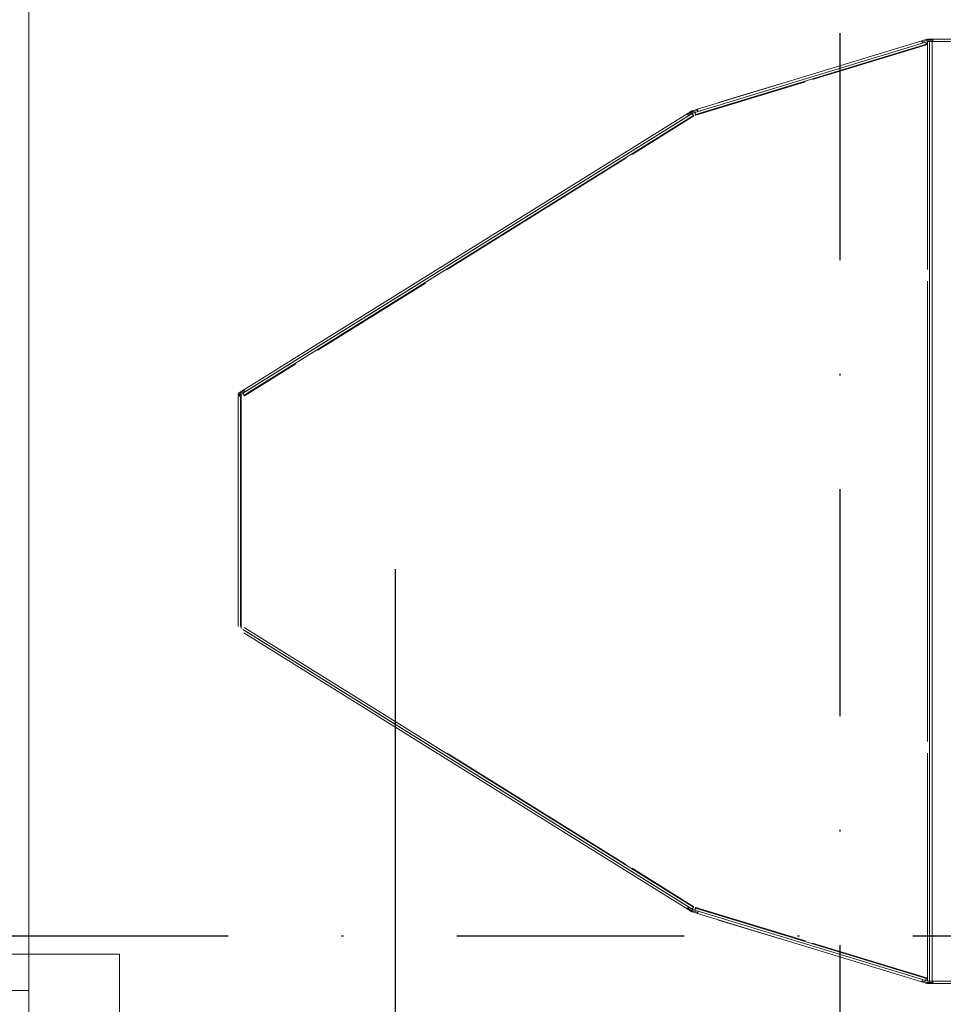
# Model space of a CAD drawing. Header units: centimetres. Extents: x -2715 to 104803, y -2927 to 32152.
# Tile 47 of 72: x 88390 to 88441, y -440 to -386. Entities that reach past the tile are written whole.
import ezdxf
from ezdxf.lldxf.tags import DXFTag

# ---------------------------------------------------------------- set-up
doc = ezdxf.new("R2010")
doc.units = ezdxf.units.CM
doc.header["$MEASUREMENT"] = 0
doc.linetypes.add('DASHDOT2', pattern=[0.5, 0.25, -0.125, 0, -0.125])
doc.layers.add('1_ doors proj.', color=252, linetype='Continuous', lineweight=15)
doc.layers.add('1_ przerywana  S_CONSTRUCTION', color=252, linetype='DASHDOT2', lineweight=25)
doc.layers.add('_IS_sanitarne.opis', color=105, linetype='Continuous')
tags = doc.linetypes.add('Dash', pattern=[15, 10, -5]).pattern_tags.tags
tags[6:7] = [DXFTag(74, 4), DXFTag(75, 0), DXFTag(340, '0'), DXFTag(46, 0.0), DXFTag(50, 0.0), DXFTag(44, 0.0), DXFTag(45, 0.0)]
tags[4:5] = [DXFTag(74, 4), DXFTag(75, 0), DXFTag(340, '0'), DXFTag(46, 0.0), DXFTag(50, 0.0), DXFTag(44, 0.0), DXFTag(45, 0.0)]

# ---------------------------------------------------------------- blocks, each defined once
blk = doc.blocks.new('vcfnbvcnbvm')
at = {"linetype": 'Dash', "ltscale": 20}
blk.add_lwpolyline([(-205, 6), (-5, 6), (-5, 306), (-205, 306), (-205, 6)], dxfattribs=at)
for points in [[(-205, 4), (-5, 4), (-5, -4), (-205, -4), (-205, 6)], [(0, 6), (-5, 6), (-5, -6), (0, -6), (0, 6)], [(0, 6), (-5, 6), (-5, -6), (0, -6), (0, 6)]]:
    blk.add_lwpolyline(points)
blk = doc.blocks.new('GP150 pion')
at = {"color": 7, "linetype": 'Continuous', "lineweight": 15}
for p, q in [((912.483, 1349.288), (912.483, 1339.673)), ((964.483, 1339.673), (964.483, 1349.288)), ((912.613, 1346.953), (912.613, 1340.243)), ((964.353, 1340.243), (964.353, 1346.953)), ((912.613, 1339.648), (912.613, 1340.243)), ((964.353, 1340.243), (964.353, 1339.648)), ((912.483, 1339.673), (912.613, 1339.673)), ((912.483, 1339.673), (912.483, 1339.388)), ((912.543, 1339.673), (912.543, 1339.388)), ((964.353, 1339.673), (964.483, 1339.673)), ((964.356, 1339.648), (964.356, 1339.673)), ((964.423, 1339.388), (964.423, 1339.673)), ((964.483, 1339.388), (964.483, 1339.673)), ((912.543, 1339.388), (912.483, 1339.388)), ((912.49, 1339.341), (912.548, 1339.359)), ((912.49, 1339.341), (912.573, 1339.069)), ((912.548, 1339.359), (912.631, 1339.086)), ((964.353, 1339.648), (912.613, 1339.648)), ((912.613, 1339.648), (912.613, 1339.488)), ((964.353, 1339.488), (912.613, 1339.488)), ((912.613, 1339.388), (912.613, 1339.488)), ((912.613, 1339.383), (912.613, 1339.388)), ((912.641, 1339.293), (912.613, 1339.383)), ((912.643, 1339.293), (912.643, 1339.293)), ((912.643, 1339.293), (912.644, 1339.293)), ((912.644, 1339.283), (916.517, 1326.578)), ((912.768, 1339.321), (916.641, 1326.616)), ((960.325, 1326.616), (964.198, 1339.321)), ((960.45, 1326.578), (964.323, 1339.283)), ((964.325, 1339.283), (964.271, 1339.106)), ((964.325, 1339.283), (964.32, 1339.285)), ((964.326, 1339.293), (964.353, 1339.383)), ((964.328, 1339.293), (964.356, 1339.383)), ((964.336, 1339.086), (964.419, 1339.359)), ((964.353, 1339.488), (964.353, 1339.648)), ((964.356, 1339.548), (964.353, 1339.548)), ((964.353, 1339.488), (964.353, 1339.388)), ((964.353, 1339.388), (964.353, 1339.383)), ((964.356, 1339.648), (964.356, 1339.548)), ((964.356, 1339.388), (964.356, 1339.548)), ((964.356, 1339.383), (964.356, 1339.388)), ((964.393, 1339.069), (964.476, 1339.341)), ((964.419, 1339.359), (964.476, 1339.341)), ((964.423, 1339.388), (964.483, 1339.388)), ((912.573, 1339.069), (916.338, 1326.717)), ((912.698, 1339.106), (916.463, 1326.755)), ((960.504, 1326.755), (964.269, 1339.106)), ((960.628, 1326.717), (964.393, 1339.069)), ((914.954, 1331.223), (915.975, 1327.875)), ((960.991, 1327.875), (962.012, 1331.223)), ((915.975, 1327.875), (915.985, 1327.878)), ((960.991, 1327.875), (960.982, 1327.878)), ((916.338, 1326.717), (916.422, 1326.443)), ((916.396, 1326.735), (916.479, 1326.461)), ((960.506, 1326.755), (960.452, 1326.578)), ((960.487, 1326.461), (960.571, 1326.735)), ((960.544, 1326.443), (960.628, 1326.717)), ((916.479, 1326.461), (916.422, 1326.443)), ((916.439, 1326.405), (916.49, 1326.437)), ((916.439, 1326.405), (916.591, 1326.162)), ((916.49, 1326.437), (916.642, 1326.193)), ((916.52, 1326.578), (916.52, 1326.578)), ((916.547, 1326.477), (916.52, 1326.568)), ((916.571, 1326.439), (916.547, 1326.477)), ((916.574, 1326.439), (916.573, 1326.44)), ((916.574, 1326.439), (916.575, 1326.44)), ((916.577, 1326.431), (931.984, 1301.697)), ((916.591, 1326.162), (931.793, 1301.759)), ((916.687, 1326.499), (932.095, 1301.766)), ((916.701, 1326.23), (931.903, 1301.828)), ((944.872, 1301.766), (960.279, 1326.499)), ((944.982, 1301.697), (960.39, 1326.431)), ((945.063, 1301.828), (960.265, 1326.23)), ((945.174, 1301.759), (960.375, 1326.162)), ((960.392, 1326.431), (960.267, 1326.229)), ((960.325, 1326.193), (960.476, 1326.437)), ((960.375, 1326.162), (960.527, 1326.405)), ((960.392, 1326.431), (960.388, 1326.434)), ((960.395, 1326.439), (960.419, 1326.477)), ((960.398, 1326.439), (960.422, 1326.477)), ((960.419, 1326.477), (960.447, 1326.568)), ((960.422, 1326.477), (960.449, 1326.568)), ((960.45, 1326.578), (960.452, 1326.578)), ((960.476, 1326.437), (960.527, 1326.405)), ((960.487, 1326.461), (960.544, 1326.443)), ((931.793, 1301.759), (931.951, 1301.505)), ((931.844, 1301.791), (932.002, 1301.536)), ((932.002, 1301.536), (931.951, 1301.505)), ((932.04, 1301.608), (931.99, 1301.689)), ((932.065, 1301.548), (931.995, 1301.548)), ((932.04, 1301.608), (944.926, 1301.608)), ((932.053, 1301.508), (932.053, 1301.448)), ((932.112, 1301.466), (932.131, 1301.452)), ((932.14, 1301.578), (944.827, 1301.578)), ((932.14, 1301.578), (932.14, 1301.448)), ((932.14, 1301.448), (944.827, 1301.448))]:
    blk.add_line(p, q, dxfattribs=at)
at = {"color": 8, "linetype": 'Continuous', "lineweight": 15}
for p, q in [((925.165, 1339.388), (912.613, 1339.388)), ((912.797, 1339.33), (914.709, 1333.057)), ((951.165, 1339.388), (925.802, 1339.388)), ((964.353, 1339.388), (951.802, 1339.388)), ((962.257, 1333.057), (964.17, 1339.33)), ((964.353, 1339.648), (964.356, 1339.648)), ((964.353, 1339.388), (964.356, 1339.388)), ((914.825, 1332.675), (916.67, 1326.624)), ((960.296, 1326.624), (962.141, 1332.675)), ((916.712, 1326.515), (918.827, 1323.12)), ((958.139, 1323.12), (960.254, 1326.515)), ((919.039, 1322.781), (925.162, 1312.952)), ((951.804, 1312.952), (957.928, 1322.781)), ((925.913, 1311.746), (929.603, 1305.822)), ((930.354, 1304.617), (932.12, 1301.782))]:
    blk.add_line(p, q, dxfattribs=at)
at = {"color": 7, "linetype": 'Continuous', "lineweight": 15, "flags": 128}
for points in [[(912.768, 1339.321), (912.763, 1339.32), (912.75, 1339.316), (912.73, 1339.309), (912.706, 1339.302), (912.682, 1339.295), (912.662, 1339.289), (912.648, 1339.285), (912.644, 1339.283)], [(912.768, 1339.321), (912.778, 1339.324), (912.797, 1339.33)], [(964.17, 1339.33), (964.188, 1339.324), (964.198, 1339.321)], [(964.323, 1339.283), (964.318, 1339.285), (964.304, 1339.289), (964.284, 1339.295), (964.26, 1339.302), (964.237, 1339.309), (964.216, 1339.316), (964.203, 1339.32), (964.198, 1339.321)], [(964.326, 1339.293), (964.326, 1339.293), (964.328, 1339.293)], [(912.698, 1339.106), (912.693, 1339.105), (912.679, 1339.101), (912.659, 1339.095), (912.635, 1339.087), (912.612, 1339.08), (912.591, 1339.074), (912.578, 1339.07), (912.573, 1339.069)], [(964.393, 1339.069), (964.388, 1339.07), (964.375, 1339.074), (964.355, 1339.08), (964.331, 1339.087), (964.307, 1339.095), (964.287, 1339.101), (964.273, 1339.105), (964.269, 1339.106)], [(916.338, 1326.717), (916.343, 1326.719), (916.357, 1326.723), (916.377, 1326.729), (916.4, 1326.736), (916.424, 1326.744), (916.444, 1326.75), (916.458, 1326.754), (916.463, 1326.755)], [(960.504, 1326.755), (960.508, 1326.754), (960.522, 1326.75), (960.542, 1326.744), (960.566, 1326.736), (960.59, 1326.729), (960.61, 1326.723), (960.623, 1326.719), (960.628, 1326.717)], [(916.517, 1326.578), (916.522, 1326.579), (916.535, 1326.583), (916.555, 1326.589), (916.579, 1326.597), (916.603, 1326.604), (916.623, 1326.61), (916.636, 1326.614), (916.641, 1326.616)], [(916.687, 1326.499), (916.683, 1326.497), (916.671, 1326.489), (916.653, 1326.478), (916.632, 1326.465), (916.611, 1326.452), (916.593, 1326.441), (916.581, 1326.433), (916.577, 1326.431)], [(916.701, 1326.23), (916.697, 1326.228), (916.685, 1326.22), (916.667, 1326.209), (916.646, 1326.196), (916.625, 1326.183), (916.607, 1326.172), (916.595, 1326.164), (916.591, 1326.162)], [(916.67, 1326.624), (916.651, 1326.619), (916.641, 1326.616)], [(916.687, 1326.499), (916.696, 1326.505), (916.712, 1326.515)], [(960.254, 1326.515), (960.271, 1326.505), (960.279, 1326.499)], [(960.375, 1326.162), (960.371, 1326.164), (960.359, 1326.172), (960.341, 1326.183), (960.32, 1326.196), (960.299, 1326.209), (960.281, 1326.22), (960.269, 1326.228), (960.265, 1326.23)], [(960.39, 1326.431), (960.386, 1326.433), (960.374, 1326.441), (960.356, 1326.452), (960.335, 1326.465), (960.314, 1326.478), (960.296, 1326.489), (960.284, 1326.497), (960.279, 1326.499)], [(960.325, 1326.616), (960.315, 1326.619), (960.296, 1326.624)], [(960.325, 1326.616), (960.33, 1326.614), (960.343, 1326.61), (960.364, 1326.604), (960.387, 1326.597), (960.411, 1326.589), (960.431, 1326.583), (960.445, 1326.579), (960.45, 1326.578)], [(960.396, 1326.44), (960.396, 1326.44), (960.398, 1326.439)], [(960.45, 1326.578), (960.45, 1326.578), (960.452, 1326.578)], [(931.793, 1301.759), (931.797, 1301.762), (931.809, 1301.769), (931.827, 1301.78), (931.848, 1301.794), (931.869, 1301.807), (931.887, 1301.818), (931.899, 1301.825), (931.903, 1301.828)], [(931.984, 1301.697), (931.989, 1301.7), (932.001, 1301.707), (932.018, 1301.718), (932.04, 1301.732), (932.061, 1301.745), (932.079, 1301.756), (932.091, 1301.763), (932.095, 1301.766)], [(932.12, 1301.782), (932.104, 1301.771), (932.095, 1301.766)]]:
    blk.add_lwpolyline(points, dxfattribs=at)
at = {"color": 7, "linetype": 'Continuous', "lineweight": 15}
for centre, radius, start, end in [((912.613, 1340.248), 0.005, 270, 90), ((964.353, 1340.248), 0.005, 90, 270), ((964.356, 1340.248), 0.005, 122.6477, 237.3523), ((912.643, 1339.388), 0.16, 180, 196.9531), ((912.643, 1339.388), 0.1, 180, 196.9531), ((912.642, 1339.288), 0.005, 286.9531, 106.9531), ((964.324, 1339.288), 0.005, 73.0469, 253.0469), ((964.327, 1339.288), 0.005, 105.6486, 253.0469), ((964.323, 1339.388), 0.1, 343.0469, 0), ((964.323, 1339.388), 0.16, 343.0469, 0), ((916.575, 1326.49), 0.16, 196.9531, 211.9214), ((916.575, 1326.49), 0.1, 196.9531, 211.9214), ((916.518, 1326.573), 0.005, 286.9531, 106.9531), ((916.574, 1326.435), 0.005, 301.9214, 121.9214), ((960.392, 1326.435), 0.005, 58.0786, 238.0786), ((960.395, 1326.435), 0.005, 105.6486, 238.0786), ((960.448, 1326.573), 0.005, 73.0469, 253.0469), ((960.451, 1326.573), 0.005, 105.6486, 253.0469), ((960.391, 1326.49), 0.1, 328.0786, 343.0469), ((960.391, 1326.49), 0.16, 328.0786, 343.0469), ((932.053, 1301.568), 0.12, 211.9214, 270), ((931.987, 1301.693), 0.005, 301.9214, 121.9214), ((932.053, 1301.568), 0.06, 211.9214, 270), ((932.053, 1301.568), 0.06, 270, 297.0335), ((932.053, 1301.568), 0.12, 270, 299.584)]:
    blk.add_arc(centre, radius, start, end, dxfattribs=at)
for points, knots in [([(932.14, 1301.448), (932.132, 1301.45), (932.117, 1301.454), (932.094, 1301.485), (932.071, 1301.531), (932.053, 1301.576), (932.043, 1301.601), (932.04, 1301.608)], [0, 0, 0, 0, 0.227954, 0.459033, 0.690108, 0.921189, 1, 1, 1, 1]), ([(932.14, 1301.508), (932.131, 1301.51), (932.114, 1301.513), (932.089, 1301.537), (932.064, 1301.57), (932.048, 1301.596), (932.04, 1301.608)], [0, 0, 0, 0, 0.254466, 0.509103, 0.763769, 1, 1, 1, 1])]:
    blk.add_open_spline(points, degree=3, knots=knots, dxfattribs=at)

msp = doc.modelspace()

# ---------------------------------------------------------------- linework, layer by layer
at = {"layer": '1_ przerywana  S_CONSTRUCTION', "ltscale": 50}
for points in [[(88435.546, -449.069), (88435.546, 681.931)], [(86682.546, -436.069), (89183.546, -436.069)]]:
    msp.add_lwpolyline(points, dxfattribs=at)
at = {"layer": '_IS_sanitarne.opis'}
msp.add_lwpolyline([(88411.037, -415.869), (88411.037, -564.469), (88809.023, -564.469)], dxfattribs=at)

# ---------------------------------------------------------------- block references
at = {"rotation": 270}
msp.add_blockref('GP150 pion', (87100.962, 525.793), dxfattribs=at)
at = {"layer": '1_ doors proj.'}
msp.add_blockref('vcfnbvcnbvm', (88395.88, -443.069), dxfattribs=at)

doc.saveas('drawing.dxf')
